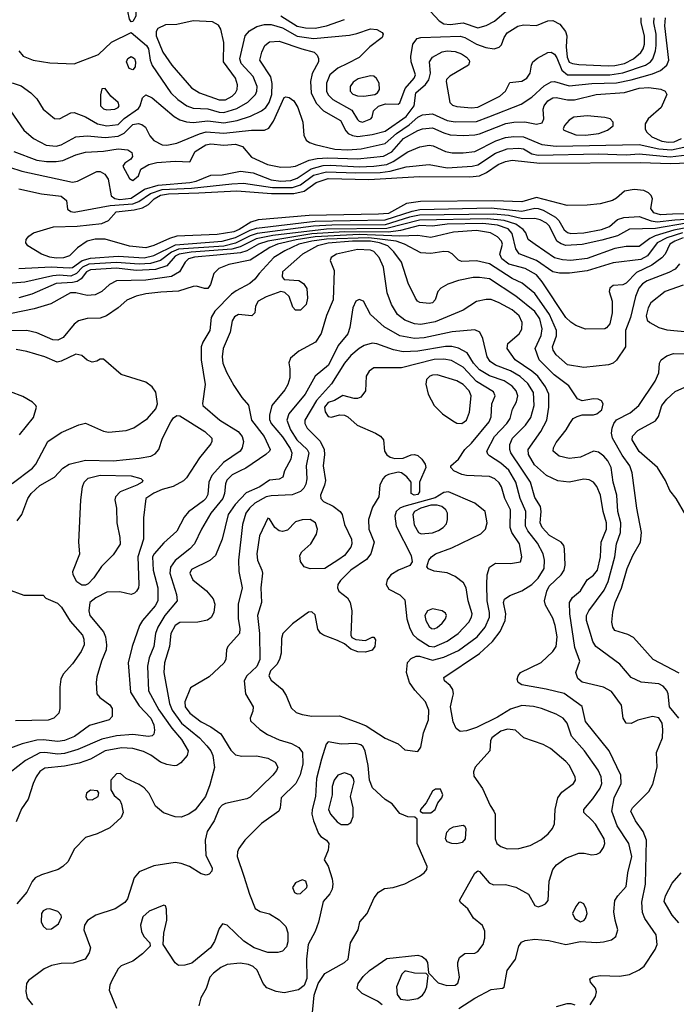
# Model space of a CAD drawing. Extents: x 1173029 to 1307123, y 522559 to 678521.
# Tile 6 of 256: x 1178511 to 1182543, y 541108 to 547154. Entities that reach past the tile are written whole.
import ezdxf

# ---------------------------------------------------------------- set-up
doc = ezdxf.new("R2010")
doc.units = 0

msp = doc.modelspace()

# ---------------------------------------------------------------- linework, layer by layer
at = {"layer": '0CON10XD'}
for points in [[(1179195, 547141.2), (1179185, 547157.5), (1179163.8, 547255), (1179166.7, 547275), (1179195, 547292), (1179215, 547278.8), (1179225.6, 547255), (1179223, 547177), (1179205, 547143.8), (1179195, 547141.2)], [(1181035, 547202.8), (1181087, 547147), (1181115, 547129.8), (1181155, 547124.8), (1181235, 547134.8), (1181325, 547103.8), (1181375, 547119.5), (1181425.5, 547144.5), (1181515, 547221.5)], [(1178454.6, 546594.6), (1178535.6, 546475), (1178594.4, 546425), (1178673.2, 546383.2), (1178735, 546377.6), (1178765, 546385.8), (1178855, 546435.3), (1178925, 546441.6), (1179035, 546431.3), (1179115, 546439.3), (1179152, 546458), (1179205, 546510.6), (1179237.3, 546517.3), (1179261.7, 546511.7), (1179284.2, 546495), (1179310.8, 546440.8), (1179335, 546412.7), (1179385, 546386.2), (1179415, 546383.2), (1179475, 546396.6), (1179615, 546454.4), (1179654.9, 546465.1), (1179765, 546458.1), (1179935, 546476.9), (1180015, 546475.4), (1180041.3, 546488.7), (1180069.5, 546530.5), (1180135, 546676), (1180145, 546680), (1180165, 546676), (1180195, 546655.8), (1180219.5, 546615), (1180249.5, 546525), (1180255.7, 546445), (1180270, 546415), (1180290.2, 546400.2), (1180325, 546386.9), (1180445, 546360.2), (1180524.8, 546354.8), (1180608, 546362), (1180755, 546393.2), (1180824.7, 546455.3), (1180902, 546508), (1180955, 546555.6), (1180985, 546569.2), (1181045, 546576.5), (1181135, 546536), (1181185, 546528.1), (1181315, 546529.6), (1181391.7, 546558.3), (1181590, 546635), (1181655, 546679.3), (1181731.4, 546748.6), (1181775, 546773.2), (1181795, 546773.8), (1181885, 546748.1), (1182025, 546761.7), (1182175, 546765.9), (1182265.8, 546784.2), (1182397.6, 546822.4), (1182446.9, 546843.1), (1182485.2, 546874.8), (1182496.8, 546905), (1182472.8, 547117.2), (1182477, 547165)], [(1178465, 546766.7), (1178518.8, 546748.8), (1178579.4, 546705), (1178615, 546668.6), (1178655, 546605.7), (1178725, 546547.1), (1178755, 546545.6), (1178825, 546583.3), (1178845, 546584.5), (1178915, 546556.9), (1178988.9, 546515), (1179045, 546502.6), (1179115, 546511.1), (1179153, 546547), (1179240.1, 546609.9), (1179250.8, 546625), (1179265.3, 546674.7), (1179285, 546692.9), (1179325, 546675.4), (1179459.1, 546559.1), (1179495, 546538.8), (1179535, 546527.2), (1179575, 546524), (1179665, 546533.1), (1179765, 546520.8), (1179845.2, 546535.2), (1179928.6, 546561.4), (1179995, 546594.2), (1180023.2, 546615), (1180043.5, 546646.5), (1180059, 546695), (1180062, 546762), (1180053.9, 546803.9), (1179986, 546905), (1179997.5, 546955), (1180016.2, 546995), (1180045, 547017.7), (1180105, 547022.5), (1180243.6, 546976.3), (1180320, 546955), (1180337.1, 546937.1), (1180346.2, 546916.2), (1180345.4, 546895), (1180306.1, 546823.9), (1180295.8, 546775), (1180300.3, 546705), (1180331.5, 546641.5), (1180375.5, 546595.5), (1180481.5, 546535), (1180512.8, 546472.8), (1180528.5, 546455), (1180555, 546442.6), (1180587.7, 546437.7), (1180675, 546448.5), (1180755, 546469.4), (1180885, 546560), (1180933, 546625), (1180943, 546705), (1181002.9, 546757.1), (1181022.8, 546785), (1181032.6, 546825), (1181028.2, 546895), (1181045.5, 546925), (1181105, 546956.8), (1181135, 546963.2), (1181185, 546958.9), (1181224.7, 546944.7), (1181254.5, 546925), (1181270.4, 546905), (1181273.6, 546895), (1181266.5, 546875), (1181151.7, 546808.3), (1181132.4, 546787.6), (1181129.2, 546775), (1181152.5, 546645), (1181168.9, 546628.9), (1181195, 546621.8), (1181285, 546613.2), (1181325, 546616.5), (1181459.4, 546685), (1181493.3, 546715), (1181521.2, 546768.8), (1181595, 546777.1), (1181624.4, 546795), (1181646.5, 546825), (1181653.5, 546875), (1181662.5, 546895), (1181691.2, 546918.8), (1181755, 546953.8), (1181775, 546954.2), (1181795, 546943.5), (1181810.3, 546920.3), (1181840, 546845), (1181875.4, 546815.4), (1182135, 546816.2), (1182215, 546827.8), (1182353.1, 546875), (1182384.1, 546895), (1182399.3, 546915), (1182416.1, 546963.9), (1182419.7, 546995), (1182418.5, 547065), (1182405.5, 547135), (1182406.2, 547165)], [(1178506.1, 546963.9), (1178531.1, 546931.1), (1178592.5, 546905), (1178695, 546888.9), (1178845, 546883.3), (1178995, 546940.6), (1179075, 547016.4), (1179195, 547075.7), (1179290.3, 546995), (1179300.7, 546975), (1179311.9, 546905), (1179325, 546872.2), (1179439.1, 546705), (1179481.8, 546665), (1179536.2, 546626.2), (1179575, 546610.9), (1179665, 546606.3), (1179735, 546586.5), (1179765, 546583.9), (1179845, 546608.4), (1179912, 546648), (1179959.1, 546695), (1179967.8, 546715), (1179968.8, 546745), (1179945.3, 546805), (1179871.2, 546885), (1179862.5, 546915), (1179896.2, 547055), (1179920.9, 547085), (1179967.8, 547112.2), (1180015, 547124.8), (1180055, 547124), (1180124.9, 547104.9), (1180215, 547052.3), (1180315, 547039.5), (1180535, 547060.3), (1180580.8, 547069.2), (1180665, 547097.3), (1180704, 547094), (1180736, 547075), (1180742, 547065), (1180736, 547045), (1180661.4, 546988.6), (1180595, 546922.2), (1180524.4, 546885), (1180465, 546855.8), (1180415.2, 546814.8), (1180394.2, 546765), (1180394.2, 546715), (1180405, 546692.5), (1180434.6, 546664.6), (1180549.5, 546599.5), (1180585, 546540.6), (1180595, 546530.9), (1180615, 546525.4), (1180667.5, 546545), (1180675.7, 546555), (1180682.5, 546595), (1180715, 546622.5), (1180757.4, 546637.4), (1180834.4, 546635.6), (1180845.3, 546644.7), (1180878.1, 546731.9), (1180932.2, 546795), (1180942, 546815), (1180914.6, 546895), (1180911.7, 546928.3), (1180925.4, 547004.6), (1180950.7, 547039.3), (1180975, 547045.6), (1181215, 547053), (1181245.2, 547045.2), (1181315, 547004.7), (1181374.2, 546984.2), (1181423.7, 546976.3), (1181456, 546985), (1181470.3, 546999.7), (1181486.7, 547045), (1181505, 547074.4), (1181570, 547115), (1181605, 547123.1), (1181685, 547118.9), (1181755, 547147.7), (1181785, 547149.2), (1181827.5, 547127.5), (1181862.5, 547082.5), (1181869.7, 547055), (1181867, 546987), (1181872.3, 546925), (1181885, 546893.1), (1181904.5, 546884.5), (1181945, 546880.2), (1182125, 546870.8), (1182165, 546872.4), (1182225, 546885.9), (1182281.1, 546915), (1182325, 546953.5), (1182340.2, 546975), (1182347.2, 547005), (1182347.1, 547055), (1182326.8, 547135), (1182326.8, 547165)], [(1179775, 546663), (1179815.4, 546685), (1179836.8, 546705), (1179846, 546725), (1179848.2, 546755), (1179836.2, 546796.2), (1179762.9, 546895), (1179764.1, 547014.1), (1179745.3, 547095.3), (1179731.5, 547121.5), (1179695, 547140.5), (1179576.5, 547146.5), (1179475, 547125.8), (1179405, 547123.6), (1179359.5, 547100.5), (1179348.3, 547081.7), (1179348.8, 547055), (1179390, 546955), (1179445, 546874.5), (1179565.7, 546735.7), (1179614.8, 546704.8), (1179735, 546663.1), (1179775, 546663)], [(1180115, 547177.6), (1180215, 547114.8), (1180265, 547104.2), (1180325, 547102.6), (1180394, 547116), (1180505.6, 547155)], [(1179205, 546846.9), (1179183.5, 546855), (1179166.2, 546895), (1179175, 546916.7), (1179195, 546929.1), (1179215, 546915.6), (1179222.2, 546895), (1179219.2, 546865), (1179205, 546846.9)], [(1180625, 546684.8), (1180691.1, 546695), (1180707.1, 546705), (1180720.4, 546725), (1180717.3, 546765), (1180702.4, 546792.4), (1180685, 546808.2), (1180665, 546810.4), (1180589.5, 546790.5), (1180558.3, 546771.7), (1180539.4, 546745), (1180540, 546715), (1180557.3, 546697.3), (1180585, 546686.3), (1180625, 546684.8)], [(1178475.5, 546344.5), (1178615, 546292.2), (1178675, 546283), (1178735, 546283.3), (1178775, 546290.5), (1178855.8, 546325), (1178915, 546341.6), (1179025, 546346.7), (1179115, 546361.6), (1179174.6, 546354.6), (1179199.8, 546339.8), (1179204, 546315), (1179192.5, 546297.5), (1179155.8, 546274.2), (1179143.8, 546255), (1179185, 546178.8), (1179205, 546167.5), (1179241.2, 546195), (1179254.1, 546235.9), (1179304, 546266), (1179353.5, 546276.5), (1179465.2, 546285.2), (1179555, 546281.2), (1179588.8, 546345), (1179654.4, 546385), (1179685, 546391.6), (1179764.8, 546384.8), (1179835, 546390.2), (1179878.5, 546375), (1179935, 546310.5), (1180032.9, 546265), (1180115, 546249.6), (1180175, 546250.5), (1180205, 546255.8), (1180288.2, 546291.8), (1180337.5, 546302.5), (1180403.5, 546306.5), (1180585, 546300.1), (1180745, 546317.3), (1180795, 546343), (1180867.8, 546425), (1180955, 546474.8), (1180984.1, 546484.1), (1181045, 546491.1), (1181115, 546459.3), (1181155, 546448.3), (1181235, 546443.5), (1181305, 546447), (1181335, 546453.5), (1181495.9, 546515.9), (1181545.2, 546525.2), (1181611.9, 546528.1), (1181685, 546512.1), (1181718.5, 546521.5), (1181729.4, 546545), (1181725.3, 546605), (1181731.1, 546625), (1181755, 546656.6), (1181785, 546673.5), (1181805, 546675.9), (1181875, 546662), (1181917.9, 546662.1), (1182050, 546695), (1182225, 546708), (1182315, 546732.9), (1182375, 546738.3), (1182448.7, 546728.7), (1182474.3, 546715), (1182485.6, 546695), (1182449.6, 546615), (1182370.5, 546545), (1182351.9, 546515), (1182352.5, 546485), (1182360.9, 546465), (1182392.1, 546435), (1182455, 546409), (1182495, 546402.7), (1182530, 546405), (1182574, 546425)], [(1179045, 546600), (1179095, 546604.7), (1179115, 546614.5), (1179121.9, 546625), (1179115.6, 546645), (1179071.2, 546685), (1179035, 546732.5), (1179015, 546730), (1179006.1, 546693.9), (1179007.5, 546625), (1179025, 546607.3), (1179045, 546600)], [(1181985, 546444.7), (1182066.7, 546455), (1182121.2, 546475), (1182155, 546503.3), (1182155.8, 546525), (1182136, 546545), (1182105, 546552.7), (1181995, 546563.8), (1181913.8, 546556.2), (1181885, 546538), (1181856.7, 546505), (1181847.5, 546485), (1181852.5, 546475), (1181925, 546447.3), (1181985, 546444.7)], [(1178295, 546296.9), (1178524.4, 546224.4), (1178835, 546156.7), (1178866.6, 546163.4), (1178985, 546221.2), (1179005, 546222.1), (1179032.9, 546205), (1179053.2, 546175), (1179072.3, 546072.3), (1179095.6, 546055.6), (1179125, 546050.7), (1179195, 546058.9), (1179277.2, 546112.8), (1179361.2, 546138.8), (1179555, 546153.6), (1179595, 546162.2), (1179685, 546198.8), (1179755, 546201.7), (1179866.1, 546223.9), (1179945, 546214.8), (1180055, 546171), (1180115, 546163), (1180175, 546166.6), (1180215, 546180.8), (1180301.2, 546238.8), (1180375, 546258.8), (1180418.4, 546261.6), (1180595, 546251.6), (1180686.1, 546253.9), (1180765, 546264.6), (1180805, 546283.2), (1180895, 546342.1), (1180967, 546373), (1181025, 546384.6), (1181050.6, 546380.6), (1181125, 546345.3), (1181166.9, 546336.9), (1181235, 546336.7), (1181305, 546345.3), (1181435, 546411.1), (1181495, 546431.3), (1181545, 546437.7), (1181605, 546434.4), (1181716.9, 546386.9), (1181805, 546377.4), (1182315, 546387.4), (1182435, 546361.6), (1182514.4, 546355.6), (1182665, 546387.9)], [(1178505, 546116), (1178645, 546084.6), (1178765, 546070), (1178798.1, 546045), (1178805, 545990.8), (1178825, 545976.2), (1178845, 545973.1), (1179065.8, 546014.2), (1179205, 546023), (1179241.8, 546038.2), (1179313.1, 546086.9), (1179385, 546110.7), (1179565, 546119.3), (1179813.2, 546146.8), (1179885, 546151.2), (1180064.1, 546124.1), (1180185, 546123.8), (1180235, 546139.4), (1180315, 546199.3), (1180395, 546219.9), (1180575, 546213.3), (1180725, 546215.5), (1180786.7, 546223.3), (1180885, 546250.3), (1181025, 546265.3), (1181135, 546245.2), (1181290, 546255), (1181325, 546263.7), (1181432.3, 546335), (1181505, 546361.2), (1181575, 546365.5), (1181605, 546360.4), (1181655, 546331.6), (1181695, 546321.7), (1182065, 546330.3), (1182235, 546323.6), (1182315, 546331.1), (1182505, 546312.5), (1182645, 546329.5)], [(1182785, 545966.5), (1182519.4, 545959.4), (1182445, 545955.6), (1182405, 545968), (1182386.2, 545995), (1182396.7, 546055), (1182389.2, 546075), (1182371.5, 546091.5), (1182344.5, 546104.5), (1182285, 546111.5), (1182225, 546101.4), (1182175, 546058), (1182151.4, 546045), (1182075, 546024.4), (1181994.8, 546014.8), (1181873.3, 546013.3), (1181685, 546061.6), (1181594.6, 546035.4), (1181425, 546041.5), (1180972.5, 546037.5), (1180885.4, 546024.6), (1180775, 545965.1), (1180715, 545959.3), (1180288.3, 545951.7), (1179975, 545924.5), (1179929.2, 545910.8), (1179858.3, 545865), (1179825, 545852.6), (1179723.3, 545835), (1179475, 545824.2), (1179429.6, 545810.4), (1179335, 545766.7), (1179285, 545753), (1179185, 545763.5), (1179035.6, 545805.6), (1178975, 545807.1), (1178925, 545794.4), (1178865.8, 545754.2), (1178815.9, 545704.1), (1178779, 545691), (1178735, 545689.7), (1178695.8, 545695.8), (1178643.9, 545713.9), (1178560, 545765), (1178547.5, 545785), (1178550.8, 545805), (1178565.7, 545825), (1178595, 545846.5), (1178718, 545882), (1178864.1, 545885.9), (1179015, 545903.8), (1179055, 545922.1), (1179103.9, 545975), (1179213.7, 545986.3), (1179265, 546000), (1179301.4, 546018.6), (1179337.2, 546055), (1179375, 546076.2), (1179424.7, 546085.4), (1179611.6, 546091.6), (1179845, 546103.2), (1180057, 546087), (1180195, 546087.3), (1180258.6, 546101.4), (1180332, 546155), (1180405, 546178.5), (1180655, 546172), (1180965, 546191.4), (1181275, 546188.5), (1181333.8, 546196.2), (1181377.1, 546215), (1181449.1, 546265), (1181495, 546284.4), (1181535, 546291.6), (1181705, 546273.1), (1182325, 546278.2), (1182505, 546270.6), (1182675, 546278.2)], [(1178505, 545626.4), (1178704.3, 545635.7), (1178815, 545629.7), (1178835, 545633.6), (1178895, 545676.2), (1178945, 545690.8), (1179115, 545701.2), (1179275, 545691.1), (1179335, 545706.2), (1179467.7, 545772.3), (1179755, 545793.5), (1179835, 545817.8), (1179925, 545861), (1179965, 545873.6), (1180325, 545916.9), (1180755, 545924.9), (1180921, 545979), (1180968.2, 545988.2), (1181405, 545998.9), (1181595, 545978.7), (1181675, 545996.3), (1181695, 545995.5), (1181726, 545985), (1181802.1, 545942.1), (1181821.9, 545921.9), (1181855, 545863.8), (1181875, 545846.8), (1181895, 545841.4), (1181975, 545845.2), (1182084.3, 545865), (1182132.2, 545885), (1182182.1, 545927.9), (1182221.3, 545938.7), (1182315, 545945.6), (1182389.5, 545919.5), (1182425, 545913.4), (1182534.3, 545925.7), (1182775, 545940)], [(1182605, 545905.7), (1182415, 545871.2), (1182255, 545867), (1182182.4, 545827.6), (1182085, 545799.5), (1181964.7, 545774.7), (1181865, 545768.6), (1181835, 545778.1), (1181808.8, 545795), (1181765, 545885.9), (1181745.3, 545905), (1181707.7, 545925), (1181675, 545934.2), (1181598.8, 545931.2), (1181512, 545952), (1181421.1, 545961.1), (1180965, 545953), (1180905, 545940.9), (1180755, 545895.3), (1180426.5, 545893.5), (1180315, 545886.8), (1179969, 545841), (1179925, 545827.2), (1179835, 545782.9), (1179765, 545764.1), (1179485, 545744.2), (1179443.4, 545726.7), (1179375, 545675.6), (1179312.9, 545657.1), (1179245, 545652.9), (1179105, 545662.8), (1178935, 545653.2), (1178896.8, 545635), (1178858.6, 545595), (1178825, 545580.3), (1178755, 545585.8), (1178715, 545581.7), (1178542, 545542), (1178362.2, 545527.8)], [(1182645.5, 545884.5), (1182528.2, 545861.8), (1182412.8, 545827.2), (1182380, 545810), (1182315, 545761.6), (1182235, 545762), (1182165, 545748.8), (1181995, 545688.7), (1181895.2, 545675.2), (1181845, 545679.4), (1181795, 545691.7), (1181677.1, 545772.9), (1181634, 545805), (1181618.6, 545845), (1181603.2, 545865), (1181558.1, 545898.1), (1181485, 545922.2), (1181382.2, 545932.2), (1180965, 545923.1), (1180765, 545871.5), (1180395, 545869), (1180065, 545828.2), (1179962.3, 545807.7), (1179865, 545760.2), (1179814.3, 545745.7), (1179563.8, 545726.2), (1179490.6, 545715), (1179465, 545701.7), (1179415, 545643.8), (1179345, 545620.2), (1179225, 545613.9), (1179105, 545627.8), (1178945, 545617.3), (1178921.1, 545605), (1178887.3, 545562.7), (1178863.2, 545546.8), (1178835, 545539.6), (1178735, 545534), (1178585, 545468), (1178505, 545446.7)], [(1182581.4, 545845), (1182485.3, 545815), (1182426.4, 545785), (1182366.6, 545705), (1182325, 545681.9), (1182155, 545661.6), (1181995, 545613), (1181887.9, 545597.9), (1181825, 545596.9), (1181785, 545606.8), (1181685, 545676), (1181577.5, 545717.5), (1181557.8, 545747.8), (1181535, 545840.8), (1181509.9, 545870), (1181445, 545893.1), (1181355, 545902.6), (1181135, 545897.7), (1181045, 545886.9), (1180965, 545889.9), (1180849.8, 545860.2), (1180775, 545849.5), (1180505, 545852.1), (1180305, 545840.1), (1180034.1, 545795), (1179977.8, 545775), (1179905.1, 545734.9), (1179866.9, 545723.1), (1179722, 545708), (1179585, 545696), (1179547.1, 545685), (1179526.9, 545665), (1179492.3, 545605), (1179443, 545577), (1179285, 545554.8), (1179105, 545550.9), (1179061.2, 545528.8), (1179014.3, 545485), (1178975, 545465.4), (1178925, 545460.5), (1178855, 545477.9), (1178823, 545477), (1178701.1, 545408.9), (1178600.2, 545379.8), (1178390.8, 545335)], [(1182584.3, 545815), (1182533.4, 545795), (1182503, 545775), (1182474.7, 545715), (1182455, 545691.2), (1182392.7, 545647.3), (1182298.2, 545601.8), (1182235, 545535.5), (1182215, 545526.7), (1182155, 545521.4), (1182133.8, 545505), (1182130, 545485), (1182150, 545425), (1182150, 545355), (1182135, 545286.7), (1182115, 545261.2), (1182104.1, 545255.9), (1181985, 545254.4), (1181926.6, 545276.6), (1181895, 545296.2), (1181865, 545326.2), (1181719.5, 545545), (1181685, 545587.5), (1181615, 545626.3), (1181515, 545653.7), (1181472, 545685), (1181459.8, 545715), (1181475.3, 545775), (1181469.7, 545795), (1181445, 545820), (1181401.9, 545845), (1181315, 545860), (1181175, 545850), (1181035, 545816.3), (1180955, 545828.9), (1180844.1, 545825.9), (1180594.5, 545834.5), (1180325, 545821.5), (1180207.7, 545802.3), (1180093.3, 545775), (1180047.6, 545755), (1179925, 545678.6), (1179795, 545651.8), (1179733.8, 545626.2), (1179703.5, 545596.5), (1179682, 545528), (1179665, 545504.3), (1179645, 545502.9), (1179597.2, 545517.2), (1179576.4, 545516.4), (1179485, 545486.8), (1179377.9, 545482.1), (1179285, 545470.3), (1179225, 545455.8), (1179169, 545431), (1179115, 545384.6), (1179042.9, 545335), (1179005, 545321.8), (1178925, 545320), (1178871.2, 545305), (1178845, 545285.6), (1178777.5, 545202.5), (1178745, 545186.5), (1178715, 545189.4), (1178615, 545231.5), (1178555, 545246), (1178455, 545244.7)], [(1182563.3, 545655), (1182535, 545621.8), (1182498.1, 545601.9), (1182365, 545551.2), (1182335, 545531.6), (1182312.5, 545505), (1182292.2, 545455), (1182262.5, 545325), (1182230.2, 545245), (1182230.3, 545145), (1182175, 545062.8), (1182155, 545045.3), (1182126, 545035), (1181975, 545017.6), (1181875, 545035.9), (1181805.6, 545095.6), (1181787.2, 545125), (1181782.9, 545145), (1181806.9, 545213.1), (1181806.8, 545245), (1181764.4, 545345), (1181675, 545473.6), (1181595.8, 545535.8), (1181535.2, 545565.2), (1181395, 545655.2), (1181316.9, 545673.1), (1181225, 545669.2), (1181205, 545678), (1181167.5, 545717.5), (1181145, 545729.4), (1181115, 545731.7), (1181035, 545717.8), (1180975, 545723.2), (1180874.6, 545775), (1180823.3, 545793.3), (1180655.3, 545815.3), (1180395, 545807.4), (1180305.1, 545794.9), (1180224, 545775), (1180138, 545735), (1180070.3, 545695), (1179980.4, 545595)], [(1182558.9, 542865), (1182500.3, 542935), (1182492.8, 543015), (1182485.3, 543035), (1182461.8, 543061.8), (1182435, 543076.7), (1182326.9, 543086.9), (1182265.9, 543115.9), (1182196.5, 543196.5), (1182048.2, 543305), (1182029.6, 543335), (1182015.2, 543385.2), (1181990.8, 543465), (1181991.2, 543495), (1182006.4, 543525), (1182099.2, 543650.8), (1182125.5, 543704.5), (1182166.1, 543855), (1182176.7, 543935), (1182200.8, 544005), (1182202.3, 544065), (1182184.3, 544135), (1182178.6, 544235), (1182154.3, 544314.3), (1182142.8, 544405), (1182122.8, 544445), (1182098.9, 544475), (1182065, 544498.5), (1182035, 544505.5), (1181955, 544468.9), (1181885, 544459.4), (1181824.6, 544474.6), (1181787.5, 544505), (1181788.6, 544525), (1181805, 544558.8), (1181865.7, 544635), (1181889.2, 544675), (1181910, 544705), (1181935, 544718.6), (1181965, 544726.9), (1182035, 544727.9), (1182055, 544734.6), (1182085, 544759.5), (1182094.6, 544795), (1182084, 544814), (1182063.9, 544823.9), (1182035.4, 544825.4), (1181965, 544814.6), (1181936.6, 544826.6), (1181882.5, 544905), (1181793.5, 544973.5), (1181700.3, 545065), (1181676.6, 545135), (1181713.9, 545215), (1181718.3, 545255), (1181705, 545316.5), (1181675, 545363.2), (1181557.1, 545457.1), (1181395, 545563.8), (1181335, 545572.1), (1181295, 545570.6), (1181205, 545553.3), (1181139.9, 545530.1), (1181097.5, 545505), (1181077.5, 545485), (1181061.9, 545435), (1181045, 545415.6), (1181025, 545410.9), (1180967.6, 545417.6), (1180954.3, 545425), (1180940.6, 545445), (1180896.6, 545536.6), (1180856, 545665), (1180808.6, 545728.6), (1180771.8, 545765), (1180720.7, 545785), (1180665, 545793.3), (1180555, 545793.8), (1180405, 545782.1), (1180339.6, 545765), (1180247.5, 545715), (1180124.5, 545605), (1180123.1, 545575), (1180135, 545558), (1180225, 545552.2), (1180254.2, 545535), (1180274.5, 545504.5), (1180278.9, 545445), (1180269.4, 545405), (1180235, 545370), (1180205, 545370.8), (1180188.6, 545388.6), (1180164.7, 545454.7), (1180139.6, 545479.6), (1180115, 545484.4), (1180025, 545453.5), (1179974.5, 545425), (1179958.1, 545395), (1179954, 545355), (1179936.7, 545335), (1179855, 545344.4), (1179829.5, 545330.5), (1179814.5, 545305), (1179803.5, 545235), (1179760, 545135), (1179753.1, 545083.1), (1179757.7, 545045), (1179779.9, 544989.9), (1179825, 544907.5), (1179875, 544833.3), (1179915, 544786.7), (1179933.3, 544695), (1180011.8, 544595), (1180047.8, 544515), (1180045.6, 544505), (1180021.5, 544485), (1179900.3, 544399.7), (1179865, 544384.2), (1179815, 544359.7), (1179782.9, 544327.1), (1179773.7, 544305), (1179768.3, 544245), (1179758.3, 544215), (1179685.3, 544125), (1179627.7, 544025), (1179585, 543935.6), (1179555, 543904.6), (1179466, 543834), (1179437.2, 543792.8), (1179433.3, 543755), (1179473.4, 543625), (1179477.3, 543585), (1179402.1, 543495), (1179359.1, 543425), (1179345.2, 543385), (1179334.2, 543305), (1179305.8, 543235), (1179295.8, 543185), (1179302.1, 543032.1), (1179365.6, 542915.6), (1179443.9, 542803.9), (1179504.1, 542735), (1179545.3, 542665), (1179539.2, 542635), (1179499.9, 542590.1), (1179475, 542574.2), (1179458.3, 542571.7), (1179415, 542580), (1179375, 542595.9), (1179315, 542638.2), (1179270.7, 542660.7), (1179205, 542678.5), (1179135, 542683.5), (1179035, 542664.3), (1178946, 542614), (1178875, 542589.8), (1178785, 542569.4), (1178665, 542557.5), (1178635, 542538.5), (1178611.2, 542505), (1178592.7, 542465), (1178562.6, 542367.4), (1178522.1, 542307.9), (1178488.3, 542228.3)], [(1182013.3, 541105), (1182046.2, 541155), (1182053.8, 541185), (1182047.5, 541207.5), (1182016.7, 541245), (1182012.5, 541265), (1182032.7, 541277.3), (1182074.5, 541285.5), (1182195, 541280.5), (1182255, 541292.1), (1182315, 541320), (1182345, 541342.9), (1182414, 541445), (1182424.6, 541475), (1182418.5, 541535), (1182349.1, 541635), (1182335, 541672.5), (1182331.8, 541735), (1182352.8, 541845), (1182360.3, 542115), (1182338.8, 542168.8), (1182292.2, 542235), (1182263.3, 542295), (1182274.4, 542315), (1182374.5, 542415.5), (1182399.3, 542460.7), (1182425.5, 542565), (1182421.5, 542655), (1182458.9, 542745), (1182461.2, 542795), (1182455.3, 542835), (1182435, 542866.8), (1182396, 542876), (1182307.5, 542852.5), (1182265, 542832), (1182235, 542834), (1182215.7, 542865), (1182206.9, 542945), (1182145, 543028.6), (1182096.7, 543055), (1181965, 543085.5), (1181938.2, 543108.2), (1181925.5, 543145), (1181950.6, 543215), (1181920.1, 543300.1), (1181889.7, 543505), (1181886.9, 543575), (1181904.6, 543605.4), (1181955, 543647.5), (1181995.4, 543714.6), (1182035, 543743.3), (1182058.4, 543775), (1182077.2, 543855), (1182081.2, 543945), (1182113.8, 544025), (1182115.2, 544065), (1182094.8, 544135), (1182077.8, 544235), (1182055, 544288.6), (1182035, 544314.4), (1182008.4, 544328.4), (1181975, 544332.8), (1181884.7, 544315.3), (1181815, 544322.8), (1181745, 544354.7), (1181671.3, 544421.3), (1181635.3, 544485), (1181632.5, 544515), (1181710.8, 544625), (1181746.9, 544695), (1181760, 544775), (1181759.7, 544855), (1181739.6, 544899.6), (1181692.8, 544965), (1181656.6, 544996.6), (1181553.1, 545065), (1181503.6, 545135), (1181509.1, 545165), (1181578.9, 545225), (1181595, 545253.8), (1181596.9, 545295), (1181578.7, 545335), (1181535, 545373.3), (1181455, 545415.9), (1181405, 545436), (1181375, 545436.9), (1181315.3, 545424.7), (1181235, 545370.4), (1181061.4, 545298.6), (1180975, 545282.9), (1180935, 545286.2), (1180875, 545308.8), (1180830.8, 545345), (1180794, 545405), (1180767.3, 545477.3), (1180745.3, 545635), (1180718.4, 545695), (1180685, 545730.3), (1180665, 545738.8), (1180585, 545743.4), (1180456, 545715), (1180422.9, 545695), (1180417.5, 545675), (1180441.4, 545615), (1180436.1, 545435), (1180395, 545338), (1180362, 545228), (1180326.2, 545173.8), (1180225, 545118.5), (1180174.1, 545075.9), (1180163.6, 545046.4), (1180169.5, 545009.5), (1180170, 544955), (1180157.9, 544915), (1180138.7, 544881.3), (1180059.7, 544785), (1180044.2, 544725), (1180045, 544698.8), (1180054.7, 544675), (1180125, 544592.9), (1180171.5, 544521.5), (1180182.3, 544495), (1180175.2, 544454.8), (1180137.1, 544385), (1180125.8, 544345), (1180105, 544333.1), (1180045, 544327.1), (1179985.4, 544285), (1179901.7, 544248.3), (1179833.2, 544176.8), (1179791.1, 544115), (1179753.9, 543965), (1179712.9, 543865), (1179677.6, 543832.4), (1179565, 543777.8), (1179556.4, 543755), (1179573.3, 543715)], [(1179980.4, 545595), (1179955, 545561.9), (1179924.3, 545535), (1179839.9, 545490.1), (1179811.4, 545468.6), (1179708.1, 545365), (1179687.1, 545325), (1179678, 545245), (1179636.2, 545173.8), (1179625.9, 545145), (1179625.3, 545065), (1179649.1, 544915), (1179633, 544797), (1179635.8, 544785), (1179739.5, 544695), (1179852.3, 544625), (1179876.2, 544595), (1179885.4, 544565), (1179876.7, 544525), (1179864.4, 544505), (1179763.1, 544435), (1179691.2, 544355), (1179673.1, 544315), (1179665, 544238.8), (1179654.7, 544215), (1179639.9, 544200.1), (1179547, 544133), (1179521.2, 544098.8), (1179475, 544014.4), (1179395, 543941.8), (1179336.6, 543875), (1179325.9, 543855), (1179329.5, 543775), (1179359, 543665), (1179358.4, 543585), (1179341.6, 543555), (1179264.4, 543465), (1179246.4, 543435), (1179202.3, 543305), (1179176.2, 543205), (1179192, 543025), (1179245, 542941.5), (1179316.2, 542865), (1179333.5, 542825), (1179338.6, 542791.4), (1179335, 542766.7), (1179323.5, 542756.5), (1179302, 542752), (1179205.8, 542764.2), (1179105, 542757.7), (1179015, 542736.9), (1178867.3, 542672.7), (1178785, 542649.1), (1178745, 542644.5), (1178665, 542654.8), (1178635, 542651.3), (1178545.5, 542605), (1178405, 542495.5)], [(1182585, 545524.1), (1182475, 545484.5), (1182387.1, 545415), (1182369.4, 545385), (1182356.9, 545335), (1182365, 545308.8), (1182381.2, 545295), (1182435, 545264.4), (1182485, 545250), (1182615, 545237.5)], [(1181743.6, 543043.6), (1181595, 543070), (1181571.4, 543085), (1181565.5, 543105), (1181570.9, 543125), (1181586.7, 543145), (1181712.9, 543207.1), (1181785.7, 543274.3), (1181804.6, 543305), (1181810.9, 543365), (1181798.8, 543435), (1181785, 543479.2), (1181740, 543560), (1181734.1, 543585), (1181747.8, 543645), (1181763.2, 543675), (1181835.6, 543744.4), (1181854.7, 543775), (1181860, 543805), (1181855.4, 543905), (1181851.5, 543925), (1181836.7, 543945), (1181765, 543987.4), (1181718.4, 544035), (1181707.8, 544065), (1181713.2, 544135), (1181708.2, 544165), (1181675, 544220.8), (1181647.2, 544315), (1181595.2, 544395), (1181526.3, 544495), (1181520, 544515), (1181521.6, 544545), (1181536.1, 544585), (1181617.2, 544665), (1181648.7, 544711.3), (1181670.2, 544785), (1181666.5, 544865), (1181631.1, 544921.1), (1181585, 544963), (1181525, 544997.2), (1181433.2, 545033.2), (1181399.3, 545055), (1181381.8, 545085), (1181355.6, 545195.6), (1181335.8, 545235.8), (1181305, 545248.9), (1181167.4, 545237.4), (1180995, 545201.1), (1180935, 545197), (1180845, 545213.3), (1180748.4, 545268.4), (1180664.4, 545345), (1180622.9, 545425), (1180595, 545436.2), (1180575, 545425.5), (1180556.4, 545385), (1180538.9, 545265), (1180525, 545224.5), (1180467, 545153), (1180406.7, 545033.3), (1180324.8, 544965.2), (1180262.9, 544855), (1180163.1, 544735), (1180151.6, 544695), (1180174.1, 544635), (1180211.7, 544575), (1180275.3, 544515), (1180285.8, 544495), (1180269.8, 544415), (1180274.8, 544335), (1180268.5, 544301.5), (1180255, 544277.1), (1180235, 544257.3), (1180183.8, 544236.2), (1180055, 544231), (1180025, 544224.8), (1179955, 544184.7), (1179921.1, 544155), (1179899.7, 544125), (1179879.7, 544055), (1179854.1, 543835), (1179855.4, 543765), (1179877.1, 543665), (1179852.8, 543565), (1179852.8, 543475), (1179862.9, 543415), (1179859.5, 543385), (1179787.8, 543305), (1179781.1, 543285), (1179777.5, 543225), (1179765, 543202.9), (1179675, 543118), (1179559.3, 543050.7), (1179524.7, 542965.3), (1179527.6, 542935), (1179555, 542896.2), (1179625, 542842.2), (1179685, 542811.6), (1179745, 542768.5), (1179808.1, 542668.1), (1179835, 542640.3), (1179875, 542631.2), (1179965, 542634.6), (1180035, 542620), (1180080.5, 542595), (1180095.5, 542565), (1180087.2, 542542.8), (1180065.5, 542515), (1179925, 542380.8), (1179905, 542369.2), (1179775, 542342), (1179755, 542331.8), (1179735, 542310), (1179704.8, 542235.2), (1179661.5, 542168.5), (1179649.7, 542115), (1179653.6, 542023.6), (1179692, 541945), (1179690, 541925), (1179675, 541906.7), (1179655, 541902), (1179625, 541909.2), (1179553.3, 541955), (1179502.8, 541972.8), (1179465, 541978.9), (1179335, 541958.1), (1179245, 541922), (1179214.2, 541885), (1179171.8, 541755), (1179156.6, 541733.4), (1179096.2, 541693.8), (1178978.8, 541655), (1178926.8, 541623.2), (1178908, 541595), (1178904.2, 541565), (1178945.5, 541455), (1178936.9, 541425), (1178912, 541385), (1178838.9, 541361.1), (1178765, 541359.2), (1178705, 541347.1), (1178661.2, 541325), (1178563.8, 541255), (1178552.5, 541235), (1178547.7, 541187.7), (1178556.2, 541146.2), (1178590, 541105)], [(1182025, 542238.1), (1181976, 542285), (1181974.2, 542305), (1182030.5, 542369.5), (1182075.2, 542434.8), (1182085.7, 542465), (1182081.1, 542505), (1182062.7, 542545), (1181979.2, 542665), (1181900, 542755), (1181873.6, 542835), (1181848.9, 542865), (1181805, 542890), (1181715, 542924.1), (1181665, 542936.4), (1181595, 542942.9), (1181525, 542920.9), (1181445, 542871.2), (1181315, 542807.5), (1181255, 542787.8), (1181215, 542782.9), (1181190.9, 542800.9), (1181172.6, 542842.6), (1181156.2, 542935), (1181169.4, 542989.4), (1181175.5, 543015), (1181170.2, 543040.2), (1181155, 543065.8), (1181118.8, 543095), (1181116.2, 543115), (1181335, 543261.9), (1181413.6, 543336.4), (1181462.1, 543397.9), (1181492.1, 543465), (1181496.9, 543505), (1181480.8, 543575), (1181488.7, 543595), (1181521, 543619), (1181595, 543647.3), (1181655, 543686.9), (1181695.3, 543725), (1181730.7, 543785), (1181733.3, 543835), (1181725.3, 543875), (1181689.6, 543939.6), (1181631.2, 544015), (1181616.2, 544045), (1181619.8, 544135), (1181583.1, 544215), (1181558, 544315), (1181515, 544387.6), (1181465, 544430.6), (1181395.7, 544475.7), (1181385.8, 544485.8), (1181380.4, 544505), (1181426.7, 544595), (1181502.9, 544675), (1181522.8, 544705), (1181537.8, 544762.2), (1181561.7, 544808.3), (1181569.1, 544845), (1181559.7, 544875), (1181535, 544904.7), (1181485, 544936), (1181395, 544967.7), (1181335, 545004.8), (1181296.5, 545045), (1181258.1, 545108.1), (1181205, 545137.8), (1181165, 545147), (1181125, 545147.6), (1180955, 545118.3), (1180865, 545114.8), (1180806, 545126), (1180702.9, 545162.9), (1180675, 545168.7), (1180626.7, 545153.3), (1180594.8, 545135.2), (1180545, 545092.9), (1180505, 545044.5), (1180425, 544918.4), (1180332.8, 544815), (1180261.5, 544695), (1180261.5, 544675), (1180275, 544646.9), (1180355, 544566.5), (1180380.5, 544515), (1180383, 544485), (1180375.3, 544415), (1180388.2, 544325), (1180382.8, 544295), (1180358.9, 544235), (1180359.6, 544215), (1180376.1, 544196.1), (1180435, 544167.8), (1180479.1, 544135), (1180490.9, 544115), (1180504.5, 544055), (1180548.9, 543965), (1180551.1, 543935), (1180543.4, 543915), (1180506.2, 543865), (1180471.3, 543838.7), (1180384.5, 543784.5), (1180295, 543781.9), (1180256.7, 543795), (1180235, 543827.5), (1180231.4, 543865), (1180243.8, 543886.2), (1180299.4, 543935), (1180333.5, 543995), (1180340.4, 544025), (1180327.8, 544065), (1180295, 544085.5), (1180245, 544083.6), (1180205, 544070), (1180155, 544020), (1180125, 544010.8), (1180105, 544015.4), (1180076.9, 544035), (1180045, 544090), (1180035, 544092.5), (1179982.5, 543985), (1179967.5, 543875), (1179972, 543835), (1179998.5, 543775), (1180000.9, 543755), (1179991.6, 543665), (1179995.4, 543575), (1179971.8, 543495), (1179983, 543385), (1179985.9, 543225.9), (1179967.5, 543182.5), (1179905.5, 543125), (1179890, 543095), (1179898.1, 543015), (1179944.3, 542935), (1179942.7, 542907.3), (1179926, 542865), (1179928.3, 542848.3), (1179985, 542796), (1180032, 542765), (1180105, 542733.1), (1180179.5, 542709.5), (1180225.3, 542685.3), (1180246.7, 542655), (1180249.7, 542585), (1180232.3, 542517.7), (1180207, 542463), (1180116.9, 542375), (1180111.1, 542315), (1180102.2, 542295), (1179995, 542219.3), (1179892.2, 542115), (1179856.9, 542065), (1179847.8, 542045), (1179845.5, 542015), (1179887.5, 541895), (1179921.1, 541785), (1179957.1, 541697.1), (1179987.9, 541677.9), (1180045, 541662.7), (1180105, 541627.5), (1180144.5, 541585), (1180156.9, 541546.9), (1180157.6, 541492.4), (1180149.5, 541460.5), (1180125, 541433.6), (1180095, 541426.8), (1180035, 541426.8), (1179951.4, 541455), (1179888, 541495), (1179785, 541593.3), (1179757, 541603), (1179735.7, 541574.3), (1179706.7, 541493.3), (1179681.5, 541455), (1179568.3, 541361.7), (1179525, 541348.8), (1179485, 541346.5), (1179465, 541363.5), (1179390.8, 541475), (1179395.5, 541545), (1179414.5, 541625.5), (1179412.7, 541692.7), (1179405, 541712.5), (1179395, 541716.7), (1179305, 541679.5), (1179266.9, 541645), (1179253.1, 541595), (1179258.9, 541555), (1179273.1, 541525), (1179308.8, 541485), (1179312, 541465), (1179265, 541418.1), (1179205, 541372.9), (1179133.8, 541345), (1179116, 541325), (1179075.8, 541255), (1179064.2, 541225), (1179060.8, 541195), (1179104.2, 541085)], [(1178463.7, 544306.3), (1178588.8, 544401.2), (1178608.9, 544425), (1178684.4, 544565), (1178765, 544619.1), (1178873.1, 544666.9), (1178915, 544676.5), (1179025, 544627.8), (1179055, 544620.5), (1179165, 544631.5), (1179211.3, 544648.7), (1179295, 544705.5), (1179347.1, 544765), (1179356.9, 544795), (1179346.4, 544866.3), (1179325, 544899.5), (1179285, 544927.9), (1179133.3, 544975), (1179025, 545070), (1179005, 545070), (1178985, 545056.7), (1178955, 545052), (1178925, 545064), (1178892.7, 545092.7), (1178855, 545100), (1178765, 545056.7), (1178741.7, 545051.7), (1178664, 545085), (1178555, 545116.2), (1178488.5, 545128.5)], [(1182560.5, 543140.5), (1182400.8, 543225), (1182279.7, 543359.7), (1182245, 543379.2), (1182165, 543404), (1182152.9, 543425), (1182147.1, 543455), (1182153.8, 543516.2), (1182167.8, 543575), (1182206.2, 543663.8), (1182241.3, 543785), (1182275.4, 543865), (1182322.7, 543945), (1182330, 544005), (1182300.4, 544155), (1182272.7, 544372.7), (1182258.2, 544415), (1182211, 544481), (1182151.8, 544585), (1182145.4, 544615), (1182148.5, 544645), (1182158.8, 544675), (1182175, 544697.3), (1182259.5, 544740.5), (1182313.8, 544785), (1182413.5, 544935), (1182436.5, 544985), (1182440, 545045), (1182450, 545065), (1182485, 545089.6), (1182525, 545104.6), (1182595, 545103.3)], [(1180955, 542660), (1180973.9, 542686.1), (1180991.2, 542775), (1181021.1, 542855), (1181022.3, 542915), (1181002.7, 542965), (1180936.8, 543036.8), (1180904.7, 543085), (1180885.3, 543145), (1180892.6, 543207.4), (1180915, 543232.5), (1180945, 543245.3), (1180965, 543245.7), (1181045, 543221.3), (1181115, 543239), (1181205, 543281.6), (1181320.7, 543365), (1181368.6, 543425), (1181395.3, 543485), (1181395.8, 543515), (1181380.5, 543585), (1181378.6, 543685), (1181380.8, 543745), (1181395, 543793.3), (1181433.5, 543816.5), (1181524.7, 543815.3), (1181585.7, 543824.3), (1181594.4, 543855.6), (1181580.8, 543935), (1181533.5, 544005), (1181521.9, 544035), (1181524.7, 544145), (1181489.4, 544215), (1181469.2, 544285), (1181455, 544310), (1181428.9, 544335), (1181395, 544349.1), (1181255, 544354.6), (1181225, 544362.3), (1181177.5, 544385), (1181157.5, 544405), (1181159.2, 544415), (1181204.8, 544455.2), (1181244.8, 544515.2), (1181285.2, 544554.8), (1181394.2, 544685), (1181405.3, 544715), (1181410.3, 544795), (1181430, 544845), (1181420.1, 544870.1), (1181315, 544933.5), (1181235, 545020.7), (1181161.4, 545061.4), (1181115, 545070.2), (1181055, 545067), (1180855, 545016.4), (1180685, 545015.5), (1180656.5, 544995), (1180638.2, 544965), (1180634.6, 544875), (1180605, 544837.1), (1180585, 544828.8), (1180565, 544828.8), (1180495, 544846.5), (1180443.2, 544816.8), (1180405, 544803), (1180383.3, 544775), (1180386.4, 544746.4), (1180405, 544718.5), (1180425, 544714.5), (1180475, 544727.9), (1180506.2, 544725), (1180525.3, 544715.3), (1180583.8, 544663.8), (1180696.2, 544616.2), (1180726.5, 544596.5), (1180744.3, 544575), (1180750.8, 544505), (1180765, 544482), (1180785, 544468), (1180815, 544460), (1180865, 544462.5), (1180915, 544482.9), (1180935, 544484.4), (1180955, 544477.8), (1180979.6, 544455), (1181000.8, 544425), (1181004.6, 544405), (1180966.5, 544315), (1180966.4, 544255), (1180955, 544238.1), (1180932.5, 544235), (1180914.2, 544245), (1180914.2, 544315), (1180888, 544348), (1180855, 544372), (1180835, 544376), (1180775, 544361.9), (1180755, 544351.4), (1180740.6, 544335), (1180721.9, 544295), (1180716.7, 544225), (1180678.2, 544161.8), (1180653.1, 544085), (1180654, 544025), (1180687.8, 543945), (1180667.3, 543875), (1180639.7, 543840.3), (1180543.8, 543775), (1180479.9, 543710.1), (1180464.6, 543685), (1180462.1, 543665), (1180469.5, 543645), (1180522.9, 543605), (1180540.5, 543575), (1180550.5, 543525), (1180544.3, 543375), (1180551.1, 543361.1), (1180575, 543348.6), (1180635, 543342), (1180675, 543363.3), (1180685, 543362.5), (1180696.1, 543346.1), (1180690.8, 543305), (1180675, 543282), (1180635, 543271.4), (1180586.8, 543273.2), (1180545, 543289.4), (1180505, 543320.8), (1180462.8, 543342.8), (1180375.6, 543375), (1180357.4, 543387.4), (1180341.1, 543411.1), (1180325, 543498.8), (1180305, 543518), (1180285, 543516.2), (1180185.8, 543445), (1180125.7, 543385), (1180117.5, 543355), (1180117.1, 543265), (1180107.1, 543225), (1180090, 543195), (1180050, 543155), (1180041.5, 543125), (1180055, 543098.6), (1180123.3, 543043.3), (1180146.7, 543005), (1180178.3, 542928.3), (1180209.4, 542899.4), (1180245, 542886.7), (1180305, 542877.3), (1180475, 542879.2), (1180594.1, 542835.9), (1180638.3, 542818.3), (1180755, 542743.1), (1180835, 542706.7), (1180875, 542671.2), (1180955, 542660)], [(1181225, 544674.4), (1181254.6, 544695.4), (1181273.1, 544745), (1181282.2, 544845), (1181271.4, 544875), (1181235, 544914.7), (1181195, 544936.2), (1181075, 544972.7), (1181045, 544972.3), (1181028.6, 544965), (1181009.5, 544945), (1181005.5, 544915.5), (1181018.6, 544855), (1181055.7, 544785), (1181107.8, 544735), (1181171.1, 544691.1), (1181195, 544677.1), (1181225, 544674.4)], [(1182601.2, 544111.2), (1182542, 544215), (1182503.8, 544263.8), (1182475.6, 544325), (1182426.5, 544405), (1182315, 544502.7), (1182272.1, 544575), (1182273.6, 544596.3), (1182307.7, 544632.3), (1182415, 544691.9), (1182432.8, 544717.2), (1182454.6, 544785), (1182485.2, 544824.8), (1182535, 544870.9), (1182595, 544897.9)], [(1178510, 544605), (1178595, 544712.5), (1178613.8, 544775), (1178610, 544785), (1178590, 544805), (1178530.3, 544840.3), (1178455, 544870)], [(1178495, 544076), (1178524.3, 544115), (1178560.9, 544215), (1178581.1, 544245), (1178635, 544294.5), (1178724.6, 544345.4), (1178775, 544400), (1178815, 544424.5), (1178915, 544448.9), (1179085, 544446.2), (1179245, 544461.2), (1179315.3, 544474.7), (1179342.4, 544487.6), (1179364.4, 544515), (1179387.7, 544585), (1179439.1, 544685), (1179455, 544708.8), (1179475, 544723.9), (1179495, 544722.5), (1179647.3, 544625), (1179690.5, 544585), (1179691.5, 544565), (1179685, 544550.8), (1179615.3, 544464.7), (1179535, 544342), (1179516.9, 544323.1), (1179452.8, 544287.2), (1179385, 544268.7), (1179335, 544247.5), (1179285.3, 544214.7), (1179270.5, 544095), (1179270.4, 543965), (1179236.7, 543855), (1179243.2, 543686.8), (1179239.5, 543665), (1179227.8, 543645), (1179215, 543632.5), (1179195, 543625.5), (1179125, 543641.5), (1179045, 543638), (1178977.3, 543605), (1178941.2, 543575), (1178935.4, 543525), (1178940.7, 543495), (1179025.4, 543395), (1179036.8, 543365), (1179044.7, 543315), (1179041.8, 543285), (1179013.2, 543215), (1178985, 543120), (1178980, 543085), (1178984, 543014), (1179002.7, 542992.7), (1179065, 542947.5), (1179077.5, 542925), (1179078, 542875), (1179060, 542855), (1178938.9, 542821.1), (1178847.7, 542752.3), (1178785, 542727.8), (1178745, 542721.2), (1178655, 542731.7), (1178615, 542729.6), (1178525, 542706.9), (1178385, 542656.2)], [(1178915, 543681.2), (1178892.3, 543682.3), (1178862.4, 543702.4), (1178840, 543745), (1178837.5, 543765), (1178879.4, 543875), (1178873.8, 543945), (1178886.7, 544205), (1178896, 544285), (1178906.1, 544315), (1178930.3, 544339.7), (1179005, 544357), (1179195, 544352.8), (1179255, 544336.9), (1179266.2, 544325), (1179262, 544315), (1179230, 544295), (1179128.6, 544255), (1179098.5, 544225), (1179094.5, 544205), (1179104.4, 544155), (1179106.5, 544065), (1179126.2, 543975), (1179127.3, 543932.7), (1179085, 543868), (1179013, 543797), (1178965, 543727.8), (1178930.5, 543689.5), (1178915, 543681.2)], [(1181055, 543302.6), (1181135, 543337.9), (1181203.2, 543385), (1181268, 543455), (1181285.3, 543485), (1181288.7, 543505), (1181265.3, 543585.3), (1181252.4, 543665), (1181237, 543697), (1181185.8, 543734.2), (1181135, 543757.9), (1181055, 543768.1), (1181021.7, 543781.7), (1181011.2, 543795), (1181023.8, 543835), (1181038.8, 543855), (1181065, 543873.5), (1181165, 543910.9), (1181342, 543998), (1181370.5, 544025), (1181382.1, 544065), (1181370, 544135), (1181306, 544185), (1181145, 544255.3), (1181115, 544250.8), (1181061.5, 544218.5), (1180869.5, 544165), (1180845, 544154.7), (1180823.2, 544135), (1180814.7, 544104.7), (1180822.3, 544045), (1180915.5, 543865), (1180920.8, 543825), (1180907, 543803), (1180836.2, 543775), (1180790, 543745), (1180767.5, 543715), (1180761.4, 543685), (1180777.2, 543657.2), (1180845, 543622.3), (1180875, 543591.9), (1180888.8, 543475), (1180907.4, 543415), (1180927.8, 543377.8), (1180951.2, 543355), (1181025, 543307.6), (1181055, 543302.6)], [(1180976.4, 543996.4), (1181045, 544003.1), (1181083.4, 544016.6), (1181111.5, 544035), (1181130.7, 544059.3), (1181138.8, 544085), (1181137.2, 544125), (1181128.2, 544145), (1181104, 544164), (1181073.4, 544173.4), (1181035, 544173.9), (1180973.7, 544155), (1180935.2, 544135), (1180924.3, 544115), (1180932.9, 544052.9), (1180960.6, 544005), (1180976.4, 543996.4)], [(1179573.3, 543715), (1179657.1, 543647.1), (1179698.1, 543598.1), (1179710, 543565), (1179703.5, 543515), (1179686.7, 543483.3), (1179663, 543467), (1179605, 543454.6), (1179495, 543452), (1179465, 543434.6), (1179438.3, 543385), (1179430.7, 543305), (1179398.9, 543205), (1179395.8, 543145), (1179430.8, 542955), (1179446.7, 542915), (1179505, 542835.3), (1179613.8, 542743.8), (1179660.8, 542695), (1179683.8, 542665), (1179696.5, 542635), (1179706.8, 542563.2), (1179677.5, 542455), (1179651.8, 542385), (1179588, 542302), (1179550, 542275), (1179502.4, 542257.6), (1179465, 542258.5), (1179393.3, 542283.3), (1179345.5, 542325), (1179305, 542402.5), (1179275, 542438), (1179245, 542458), (1179163.9, 542493.9), (1179130, 542525), (1179105, 542522.5), (1179070, 542485), (1179070, 542425), (1179090.7, 542390.7), (1179125, 542362.5), (1179135, 542337.5), (1179145.8, 542285), (1179134.3, 542255.7), (1179065, 542192), (1178985.7, 542154.3), (1178915, 542132.5), (1178846.6, 542063.4), (1178806.1, 541983.9), (1178775, 541953.3), (1178747.5, 541935), (1178645, 541903.1), (1178605.5, 541884.5), (1178587.2, 541862.8), (1178555, 541797.5), (1178494, 541725)], [(1178435, 543657.5), (1178535, 543621.2), (1178655, 543620), (1178671.7, 543601.7), (1178742.1, 543572.1), (1178767.8, 543547.8), (1178820.9, 543460.9), (1178897.1, 543375), (1178905, 543350), (1178905.6, 543315), (1178888.1, 543275), (1178835, 543198), (1178778, 543135), (1178764, 543105), (1178757.5, 543055), (1178757.5, 542925), (1178751.2, 542895), (1178720, 542865), (1178685, 542853.1), (1178485, 542848)], [(1181055, 543413.8), (1181075, 543422.7), (1181105, 543449.4), (1181125.6, 543475), (1181131.9, 543495), (1181125, 543510.8), (1181104.6, 543524.6), (1181045, 543536), (1181015, 543523.6), (1180997.9, 543495), (1181005.4, 543465), (1181025, 543427.8), (1181040, 543415), (1181055, 543413.8)], [(1181207.6, 541082.4), (1181305, 541146.4), (1181405, 541199.5), (1181475, 541206.2), (1181485, 541213.8), (1181504.5, 541315.5), (1181556, 541385), (1181575.6, 541464.4), (1181591.3, 541488.7), (1181615, 541500.8), (1181675, 541507.8), (1181760.3, 541500.3), (1181865, 541474.5), (1181955, 541492.9), (1182055, 541487.1), (1182095, 541490.8), (1182145.9, 541504.1), (1182171.2, 541525), (1182184.2, 541565), (1182167.8, 541625), (1182159.5, 541675), (1182165.5, 541744.5), (1182184.3, 541775), (1182235, 541831.2), (1182245.4, 541915.4), (1182268.9, 542015), (1182250.6, 542095), (1182180.5, 542205), (1182146.9, 542295), (1182161.6, 542375), (1182204.6, 542465), (1182202.1, 542515), (1182131.5, 542665), (1181986.2, 542845), (1181965.8, 542935.8), (1181855, 543016.9), (1181743.6, 543043.6)], [(1181505, 542063.5), (1181575, 542063.9), (1181645, 542083.3), (1181711.2, 542118.8), (1181755.6, 542155), (1181782.7, 542187.3), (1181794.6, 542215.4), (1181798.9, 542305), (1181815.4, 542375), (1181839.7, 542410.3), (1181912.5, 542465), (1181924.4, 542485), (1181921.1, 542505), (1181885, 542575.6), (1181865, 542599.6), (1181769.7, 542679.7), (1181725, 542704), (1181606.2, 542745), (1181555, 542791.5), (1181506.9, 542796.9), (1181464.5, 542785), (1181410.8, 542745), (1181402.5, 542725), (1181398.8, 542665), (1181308.1, 542565), (1181296.9, 542535), (1181299.7, 542509.7), (1181353.1, 542433.1), (1181399.4, 542329.4), (1181423.1, 542295), (1181429.6, 542275), (1181431.1, 542125), (1181441.4, 542095), (1181465, 542077.8), (1181505, 542063.5)], [(1180304.3, 541015), (1180320, 541165), (1180343.5, 541236.5), (1180383.5, 541296.5), (1180505, 541363.8), (1180528.1, 541385), (1180541.4, 541485), (1180588.8, 541565), (1180600, 541615), (1180644.1, 541665.9), (1180688.1, 541761.9), (1180713.2, 541796.8), (1180751.7, 541818.3), (1180805, 541825.8), (1180875, 541846.9), (1180966, 541895), (1180994, 541915), (1181010, 541935), (1181012, 541955), (1180952.5, 542095), (1180952.5, 542245), (1180937, 542257), (1180895, 542258.8), (1180845, 542280), (1180798.8, 542338.8), (1180755.3, 542365.3), (1180677.3, 542437.3), (1180659.1, 542485), (1180650, 542575), (1180632.4, 542662.4), (1180619.2, 542689.2), (1180605, 542701.8), (1180575, 542710), (1180485, 542705.9), (1180405, 542720.8), (1180393.1, 542705), (1180364, 542614), (1180333, 542495), (1180327.1, 542385), (1180305.8, 542305), (1180305.3, 542275.3), (1180314.2, 542234.2), (1180345, 542156), (1180359.3, 542139.3), (1180395, 542116.9), (1180408.5, 542095), (1180405.7, 542055), (1180380, 541995), (1180405.6, 541955.6), (1180428.9, 541878.9), (1180433.9, 541845), (1180430.4, 541815), (1180415, 541785.7), (1180375, 541740), (1180346.6, 541613.4), (1180324.6, 541555), (1180283.1, 541475), (1180272.5, 541385), (1180273.9, 541266.1), (1180257.2, 541222.8), (1180222.8, 541197.2), (1180135, 541177.5), (1180085.9, 541185.9), (1180029, 541209), (1180005.7, 541235.7), (1179968.5, 541318.5), (1179945, 541340.4), (1179915, 541353.2), (1179865, 541361.1), (1179785, 541352.9), (1179745.3, 541334.7), (1179699.8, 541300.2), (1179678.1, 541275), (1179656.2, 541205), (1179622.7, 541147.3), (1179610.3, 541099.7)], [(1180525, 542211.4), (1180544.5, 542225.5), (1180558.6, 542261.4), (1180558.2, 542315), (1180542.3, 542385), (1180565.4, 542475), (1180561.5, 542495), (1180545.7, 542515), (1180505, 542529.5), (1180465, 542515.6), (1180442.5, 542485), (1180430.5, 542445), (1180430.5, 542395), (1180406.8, 542305), (1180418.8, 542275), (1180459.6, 542229.6), (1180485, 542212.7), (1180525, 542211.4)], [(1178955, 542363.8), (1178992.5, 542385), (1178997.5, 542407.5), (1178988.3, 542418.3), (1178945, 542422.5), (1178921.2, 542405), (1178916.2, 542385), (1178925, 542366.7), (1178955, 542363.8)], [(1180983.3, 542283.3), (1181035, 542284.4), (1181062, 542305), (1181078.8, 542345), (1181103.6, 542376.4), (1181110, 542395), (1181095, 542430), (1181065, 542430), (1181045, 542417.5), (1181006.7, 542345), (1180972.5, 542305), (1180970, 542295), (1180983.3, 542283.3)], [(1180737.5, 541105), (1180707.7, 541127.7), (1180614, 541175), (1180583.8, 541205), (1180589.2, 541235), (1180620.2, 541279.8), (1180658.9, 541315), (1180765, 541388.5), (1180955, 541410.4), (1180981.5, 541401.5), (1181002.9, 541385), (1181014.2, 541365), (1181021.7, 541301.7), (1181080.9, 541240.9), (1181133, 541223), (1181184.1, 541225.9), (1181202.3, 541237.7), (1181212.5, 541275), (1181200.6, 541345), (1181200.6, 541365), (1181211.4, 541395), (1181245, 541420), (1181305, 541422.2), (1181325, 541433.1), (1181356.4, 541475), (1181367.9, 541515), (1181366.3, 541556.3), (1181352.4, 541592.4), (1181297.4, 541637.4), (1181262, 541695), (1181220.3, 541730.3), (1181212.5, 541745), (1181305, 541912.9), (1181325, 541927.1), (1181335, 541922.9), (1181394.2, 541855), (1181420.7, 541840.7), (1181495, 541844.4), (1181557.2, 541827.2), (1181634.7, 541784.7), (1181675, 541714.3), (1181695, 541707.1), (1181720, 541715), (1181738.8, 541725), (1181756, 541745), (1181762.5, 541865), (1181785.6, 541935), (1181808.1, 541965), (1181864.7, 542005.3), (1181944.1, 542035.9), (1181976.7, 542036.7), (1182025, 542026.7), (1182055, 542029.4), (1182075, 542040.8), (1182095, 542070), (1182103.6, 542095), (1182100, 542125), (1182047.3, 542215), (1182025, 542238.1)], [(1181195, 542094.5), (1181165, 542095.7), (1181135, 542106.2), (1181125.8, 542125), (1181134.4, 542165), (1181152, 542185), (1181175, 542198.1), (1181235, 542208.8), (1181245, 542202.5), (1181250.8, 542185), (1181247.1, 542125), (1181227.4, 542102.6), (1181195, 542094.5)], [(1180215, 541786.2), (1180235, 541788.8), (1180273.3, 541825), (1180276.4, 541836.4), (1180267.5, 541865), (1180245, 541873.3), (1180205, 541853.3), (1180186.2, 541825), (1180197.5, 541795), (1180215, 541786.2)], [(1182558.8, 541608.8), (1182517.8, 541655), (1182468.8, 541738.8), (1182475.7, 541774.3), (1182517.3, 541852.7), (1182573.3, 541915)], [(1178675, 541570), (1178705, 541571.2), (1178748.1, 541601.9), (1178767, 541643), (1178765.8, 541655), (1178745, 541677.1), (1178695, 541694.3), (1178675, 541693.1), (1178655, 541681.4), (1178643.8, 541665), (1178642.3, 541615), (1178655, 541588), (1178675, 541570)], [(1181955, 541614.6), (1181975, 541622.9), (1181985, 541634.5), (1181995.3, 541665), (1181990.4, 541695), (1181975.6, 541725), (1181955, 541735.7), (1181945, 541732.5), (1181925, 541708), (1181906.5, 541665), (1181920, 541635), (1181955, 541614.6)], [(1180895, 541133.5), (1180955.4, 541144.6), (1180984.2, 541165), (1180998.6, 541185), (1181010, 541215), (1181020, 541285), (1181007.5, 541297.5), (1180935, 541300), (1180885, 541312), (1180875, 541311.2), (1180856.8, 541293.2), (1180825.5, 541215), (1180828, 541168), (1180848.7, 541138.7), (1180895, 541133.5)], [(1181807.5, 541095), (1181872.7, 541112.7), (1181895, 541112.9), (1181920, 541105)]]:
    msp.add_lwpolyline(points, dxfattribs=at)

doc.saveas('drawing.dxf')
